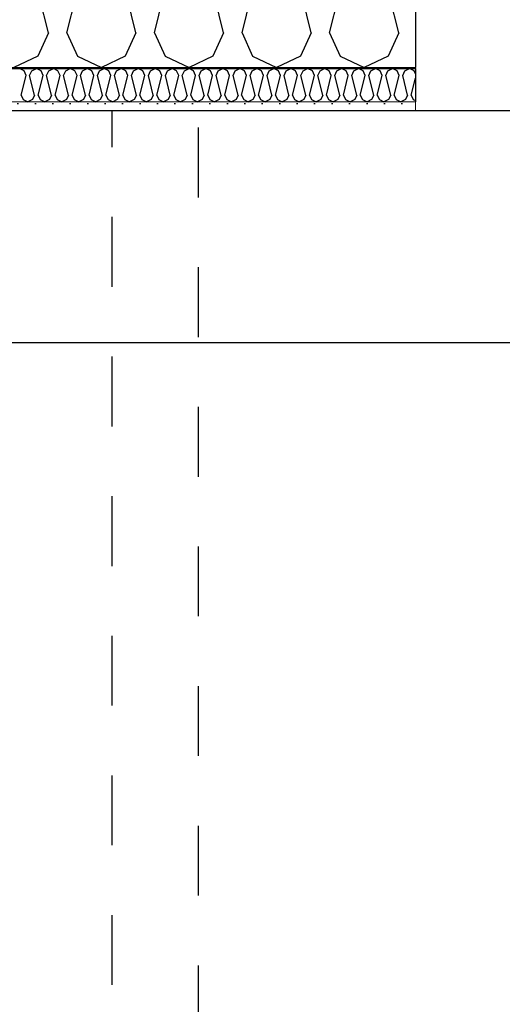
# Model space of a CAD drawing. Header units: millimetres. Extents: x -5000 to 341424, y -9235 to 550260.
# Tile 43 of 236: x 278640 to 279331, y 355101 to 356511. Entities that reach past the tile are written whole.
import ezdxf
from ezdxf.enums import TextEntityAlignment as Align

# ---------------------------------------------------------------- set-up
doc = ezdxf.new("R2010")
doc.units = ezdxf.units.MM
doc.header["$LTSCALE"] = 0.5
doc.header["$MEASUREMENT"] = 0
doc.linetypes.add('PLINE', pattern=[0])
doc.linetypes.add('Stipling', pattern=[400, 200, -200])
for name, color, linetype in [('232- Ikke-bærende yttervegger (Skravur)(Nye konstruksjoner)', 7, 'Continuous'), ('232- Ikke-bærende yttervegger(Nye konstruksjoner)', 7, 'Continuous'), ('244- Vinduer_ dører_ foldevegger(Nye konstruksjoner)', 7, 'Continuous'), ('273- Kjøkkeninnredning(Nye konstruksjoner)', 7, 'Continuous'), ('842-M___1_50 Målsetting bygning', 7, 'Continuous'), ('842-M___1_50 Målsetting bygning(Nye konstruksjoner)', 7, 'Continuous'), ('862- M___Nettoareal(Nye konstruksjoner)', 7, 'Continuous'), ('862- M___Nettoareal(Polylinje)(Nye konstruksjoner)', 7, 'Continuous'), ('862- M___Nettoareal(Tekst)(Nye konstruksjoner)', 7, 'Continuous')]:
    doc.layers.add(name, color=color, linetype=linetype)
doc.layers.add('234- Vinduer_ dører_ porter(Nye konstruksjoner)', color=7, linetype='Continuous', lineweight=0)
doc.layers.add('236- Innvendig kledning og overflate(Nye konstruksjoner)', color=7, linetype='Continuous', lineweight=0)
doc.styles.add('GENERATED_STYLE_1', font='txt')
doc.styles.add('GENERATED_STYLE_3', font='arial.ttf')
doc.dimstyles.new('GENERATED_STYLE__2', dxfattribs={"dimtxt": 100, "dimasz": 95, "dimexe": 0.18, "dimexo": 0.0625, "dimgap": 0, "dimtad": 1, "dimtih": 1, "dimtoh": 1, "dimdec": 0, "dimzin": 0, "dimdsep": 46, "dimtxsty": 'GENERATED_STYLE_3', "dimblk": 'ARROWHEAD_6', "dimblk1": 'ARROWHEAD_6', "dimblk2": 'ARROWHEAD_6', "dimcen": 0.09, "dimse1": 1, "dimse2": 1, "dimclrd": 256, "dimclre": 256, "dimclrt": 256, "dimadec": 1, "dimazin": 0, "dimtfac": 1, "dimtdec": 4, "dimtmove": 0, "dimatfit": 3, "dimfxl": 1, "dimtolj": 1, "dimtzin": 0, "dimarcsym": 0})
doc.dimstyles.new('GENERATED_STYLE__3', dxfattribs={"dimtxt": 100, "dimasz": 95, "dimexe": 0.18, "dimexo": 0.0625, "dimgap": 0, "dimtad": 1, "dimdec": 0, "dimzin": 0, "dimdsep": 46, "dimtxsty": 'GENERATED_STYLE_3', "dimblk": 'ARROWHEAD_6', "dimblk1": 'ARROWHEAD_6', "dimblk2": 'ARROWHEAD_6', "dimcen": 0.09, "dimse1": 1, "dimse2": 1, "dimclrd": 256, "dimclre": 256, "dimclrt": 256, "dimadec": 1, "dimazin": 0, "dimtfac": 1, "dimtdec": 4, "dimtmove": 2, "dimatfit": 3, "dimfxl": 1, "dimtolj": 1, "dimtzin": 0, "dimarcsym": 0})
doc.dimstyles.new('GENERATED_STYLE__4', dxfattribs={"dimtxt": 100, "dimasz": 95, "dimexe": 0.18, "dimexo": 0.0625, "dimgap": 0, "dimtad": 1, "dimdec": 0, "dimzin": 0, "dimdsep": 46, "dimtxsty": 'GENERATED_STYLE_3', "dimblk": 'ARROWHEAD_6', "dimblk1": 'ARROWHEAD_6', "dimblk2": 'ARROWHEAD_6', "dimcen": 0.09, "dimse1": 1, "dimse2": 1, "dimclrd": 256, "dimclre": 256, "dimclrt": 256, "dimadec": 1, "dimazin": 0, "dimtfac": 1, "dimtdec": 4, "dimtmove": 0, "dimatfit": 3, "dimfxl": 1, "dimtolj": 1, "dimtzin": 0, "dimarcsym": 0})

# ---------------------------------------------------------------- blocks, each defined once
blk = doc.blocks.new('LEILIGHET 4__1', base_point=(283768.6, 348580.7))
at = {"layer": '862- M___Nettoareal(Polylinje)(Nye konstruksjoner)', "flags": 128}
blk.add_lwpolyline([(286041, 356380.7), (277911, 356380.7), (277911, 348080.7), (281226, 348080.7), (281226, 349780.7), (286041, 349780.7)], close=True, dxfattribs=at)
at = {"layer": '862- M___Nettoareal(Tekst)(Nye konstruksjoner)', "style": 'GENERATED_STYLE_1'}
for tag, p in [('DUMMY_861', (280027.5, 358559.6)), ('ROOM_NAME', (279287.3, 358509.7)), ('DUMMY_862', (279287.3, 358371.3))]:
    blk.add_attdef(tag, text='', height=100, dxfattribs=at).set_placement(p, align=Align.TOP_LEFT)
blk = doc.blocks.new('ENTRÉ__12', base_point=(279523.3, 355497.8))
at = {"layer": '862- M___Nettoareal(Polylinje)(Nye konstruksjoner)', "linetype": 'PLINE', "flags": 128}
blk.add_lwpolyline([(278022, 356380.7), (278022, 354380.7), (281064, 354380.7), (281064, 356380.7)], close=True, dxfattribs=at)
at = {"layer": '862- M___Nettoareal(Tekst)(Nye konstruksjoner)', "style": 'GENERATED_STYLE_1'}
for tag, p in [('DUMMY_861', (279727.2, 355686)), ('ROOM_NAME', (279319.5, 355665.7)), ('DUMMY_862', (279319.5, 355497.8))]:
    blk.add_attdef(tag, text='', height=100, dxfattribs=at).set_placement(p, align=Align.TOP_LEFT)
blk = doc.blocks.new('*X74')
at = {"layer": '232- Ikke-bærende yttervegger (Skravur)(Nye konstruksjoner)', "linetype": 'PLINE'}
for p, q in [((278646.4, 356437.9), (278639.7, 356441.6)), ((278642.3, 356403.3), (278649.3, 356431.4)), ((278649.3, 356431.4), (278646.4, 356437.9)), ((278654.4, 356431.4), (278657.4, 356437.9)), ((278661.5, 356403.3), (278654.4, 356431.4)), ((278657.4, 356437.9), (278664, 356441.6)), ((278670.7, 356437.9), (278664, 356441.6)), ((278666.6, 356403.3), (278673.6, 356431.4)), ((278673.6, 356431.4), (278670.7, 356437.9)), ((278678.7, 356431.4), (278681.7, 356437.9)), ((278685.8, 356403.3), (278678.7, 356431.4)), ((278681.7, 356437.9), (278688.3, 356441.6)), ((278694.9, 356437.9), (278688.3, 356441.6)), ((278690.9, 356403.3), (278697.9, 356431.4)), ((278697.9, 356431.4), (278694.9, 356437.9)), ((278703, 356431.4), (278706, 356437.9)), ((278710, 356403.3), (278703, 356431.4)), ((278706, 356437.9), (278712.6, 356441.6)), ((278719.2, 356437.9), (278712.6, 356441.6)), ((278715.1, 356403.3), (278722.2, 356431.4)), ((278722.2, 356431.4), (278719.2, 356437.9)), ((278727.3, 356431.4), (278730.2, 356437.9)), ((278734.3, 356403.3), (278727.3, 356431.4)), ((278730.2, 356437.9), (278736.9, 356441.6)), ((278743.5, 356437.9), (278736.9, 356441.6)), ((278739.4, 356403.3), (278746.5, 356431.4)), ((278746.5, 356431.4), (278743.5, 356437.9)), ((278751.6, 356431.4), (278754.5, 356437.9)), ((278758.6, 356403.3), (278751.6, 356431.4)), ((278754.5, 356437.9), (278761.1, 356441.6)), ((278767.8, 356437.9), (278761.1, 356441.6)), ((278763.7, 356403.3), (278770.7, 356431.4)), ((278770.7, 356431.4), (278767.8, 356437.9)), ((278775.8, 356431.4), (278778.8, 356437.9)), ((278782.9, 356403.3), (278775.8, 356431.4)), ((278778.8, 356437.9), (278785.4, 356441.6)), ((278792.1, 356437.9), (278785.4, 356441.6)), ((278788, 356403.3), (278795, 356431.4)), ((278795, 356431.4), (278792.1, 356437.9)), ((278800.1, 356431.4), (278803.1, 356437.9)), ((278807.2, 356403.3), (278800.1, 356431.4)), ((278803.1, 356437.9), (278809.7, 356441.6)), ((278816.3, 356437.9), (278809.7, 356441.6)), ((278812.3, 356403.3), (278819.3, 356431.4)), ((278819.3, 356431.4), (278816.3, 356437.9)), ((278824.4, 356431.4), (278827.4, 356437.9)), ((278831.4, 356403.3), (278824.4, 356431.4)), ((278827.4, 356437.9), (278834, 356441.6)), ((278840.6, 356437.9), (278834, 356441.6)), ((278836.5, 356403.3), (278843.6, 356431.4)), ((278843.6, 356431.4), (278840.6, 356437.9)), ((278848.7, 356431.4), (278851.6, 356437.9)), ((278855.7, 356403.3), (278848.7, 356431.4)), ((278851.6, 356437.9), (278858.3, 356441.6)), ((278864.9, 356437.9), (278858.3, 356441.6)), ((278860.8, 356403.3), (278867.9, 356431.4)), ((278867.9, 356431.4), (278864.9, 356437.9)), ((278873, 356431.4), (278875.9, 356437.9)), ((278880, 356403.3), (278873, 356431.4)), ((278875.9, 356437.9), (278882.6, 356441.6)), ((278889.2, 356437.9), (278882.6, 356441.6)), ((278885.1, 356403.3), (278892.1, 356431.4)), ((278892.1, 356431.4), (278889.2, 356437.9)), ((278897.2, 356431.4), (278900.2, 356437.9)), ((278904.3, 356403.3), (278897.2, 356431.4)), ((278900.2, 356437.9), (278906.8, 356441.6)), ((278913.5, 356437.9), (278906.8, 356441.6)), ((278909.4, 356403.3), (278916.4, 356431.4)), ((278916.4, 356431.4), (278913.5, 356437.9)), ((278921.5, 356431.4), (278924.5, 356437.9)), ((278928.6, 356403.3), (278921.5, 356431.4)), ((278924.5, 356437.9), (278931.1, 356441.6)), ((278937.7, 356437.9), (278931.1, 356441.6)), ((278933.7, 356403.3), (278940.7, 356431.4)), ((278940.7, 356431.4), (278937.7, 356437.9)), ((278945.8, 356431.4), (278948.8, 356437.9)), ((278952.8, 356403.3), (278945.8, 356431.4)), ((278948.8, 356437.9), (278955.4, 356441.6)), ((278962, 356437.9), (278955.4, 356441.6)), ((278957.9, 356403.3), (278965, 356431.4)), ((278965, 356431.4), (278962, 356437.9)), ((278970.1, 356431.4), (278973, 356437.9)), ((278977.1, 356403.3), (278970.1, 356431.4)), ((278973, 356437.9), (278979.7, 356441.6)), ((278986.3, 356437.9), (278979.7, 356441.6)), ((278982.2, 356403.3), (278989.3, 356431.4)), ((278989.3, 356431.4), (278986.3, 356437.9)), ((278994.4, 356431.4), (278997.3, 356437.9)), ((279001.4, 356403.3), (278994.4, 356431.4)), ((278997.3, 356437.9), (279004, 356441.6)), ((279010.6, 356437.9), (279004, 356441.6)), ((279006.5, 356403.3), (279013.6, 356431.4)), ((279013.6, 356431.4), (279010.6, 356437.9)), ((279018.7, 356431.4), (279021.6, 356437.9)), ((279025.7, 356403.3), (279018.7, 356431.4)), ((279021.6, 356437.9), (279028.2, 356441.6)), ((279034.9, 356437.9), (279028.2, 356441.6)), ((279030.8, 356403.3), (279037.8, 356431.4)), ((279037.8, 356431.4), (279034.9, 356437.9)), ((279042.9, 356431.4), (279045.9, 356437.9)), ((279050, 356403.3), (279042.9, 356431.4)), ((279045.9, 356437.9), (279052.5, 356441.6)), ((279059.2, 356437.9), (279052.5, 356441.6)), ((279055.1, 356403.3), (279062.1, 356431.4)), ((279062.1, 356431.4), (279059.2, 356437.9)), ((279067.2, 356431.4), (279070.2, 356437.9)), ((279074.3, 356403.3), (279067.2, 356431.4)), ((279070.2, 356437.9), (279076.8, 356441.6)), ((279083.4, 356437.9), (279076.8, 356441.6)), ((279079.4, 356403.3), (279086.4, 356431.4)), ((279086.4, 356431.4), (279083.4, 356437.9)), ((279091.5, 356431.4), (279094.5, 356437.9)), ((279098.5, 356403.3), (279091.5, 356431.4)), ((279094.5, 356437.9), (279101.1, 356441.6)), ((279107.7, 356437.9), (279101.1, 356441.6)), ((279103.6, 356403.3), (279110.7, 356431.4)), ((279110.7, 356431.4), (279107.7, 356437.9)), ((279115.8, 356431.4), (279118.7, 356437.9)), ((279122.8, 356403.3), (279115.8, 356431.4)), ((279118.7, 356437.9), (279125.4, 356441.6)), ((279132, 356437.9), (279125.4, 356441.6)), ((279127.9, 356403.3), (279135, 356431.4)), ((279135, 356431.4), (279132, 356437.9)), ((279140.1, 356431.4), (279143, 356437.9)), ((279147.1, 356403.3), (279140.1, 356431.4)), ((279143, 356437.9), (279149.6, 356441.6)), ((279156.3, 356437.9), (279149.6, 356441.6)), ((279152.2, 356403.3), (279159.2, 356431.4)), ((279159.2, 356431.4), (279156.3, 356437.9)), ((279164.3, 356431.4), (279167.3, 356437.9)), ((279171.4, 356403.3), (279164.3, 356431.4)), ((279167.3, 356437.9), (279173.9, 356441.6)), ((279180.6, 356437.9), (279173.9, 356441.6)), ((279176.5, 356403.3), (279183.5, 356431.4)), ((279183.5, 356431.4), (279180.6, 356437.9)), ((279188.6, 356431.4), (279191.6, 356437.9)), ((279195.7, 356403.3), (279188.6, 356431.4)), ((279191.6, 356437.9), (279198.2, 356441.6)), ((279204.8, 356437.9), (279198.2, 356441.6)), ((279206.8, 356433.7), (279204.8, 356437.9)), ((279200.8, 356403.3), (279206.8, 356427.3)), ((278642.3, 356403.3), (278645.3, 356396.8)), ((278661.5, 356403.3), (278658.5, 356396.8)), ((278666.6, 356403.3), (278669.5, 356396.8)), ((278685.8, 356403.3), (278682.8, 356396.8)), ((278690.9, 356403.3), (278693.8, 356396.8)), ((278710, 356403.3), (278707.1, 356396.8)), ((278715.1, 356403.3), (278718.1, 356396.8)), ((278734.3, 356403.3), (278731.4, 356396.8)), ((278739.4, 356403.3), (278742.4, 356396.8)), ((278758.6, 356403.3), (278755.6, 356396.8)), ((278763.7, 356403.3), (278766.7, 356396.8)), ((278782.9, 356403.3), (278779.9, 356396.8)), ((278788, 356403.3), (278790.9, 356396.8)), ((278807.2, 356403.3), (278804.2, 356396.8)), ((278812.3, 356403.3), (278815.2, 356396.8)), ((278831.4, 356403.3), (278828.5, 356396.8)), ((278836.5, 356403.3), (278839.5, 356396.8)), ((278855.7, 356403.3), (278852.8, 356396.8)), ((278860.8, 356403.3), (278863.8, 356396.8)), ((278880, 356403.3), (278877, 356396.8)), ((278885.1, 356403.3), (278888.1, 356396.8)), ((278904.3, 356403.3), (278901.3, 356396.8)), ((278909.4, 356403.3), (278912.3, 356396.8)), ((278928.6, 356403.3), (278925.6, 356396.8)), ((278933.7, 356403.3), (278936.6, 356396.8)), ((278952.8, 356403.3), (278949.9, 356396.8)), ((278957.9, 356403.3), (278960.9, 356396.8)), ((278977.1, 356403.3), (278974.2, 356396.8)), ((278982.2, 356403.3), (278985.2, 356396.8)), ((279001.4, 356403.3), (278998.5, 356396.8)), ((279006.5, 356403.3), (279009.5, 356396.8)), ((279025.7, 356403.3), (279022.7, 356396.8)), ((279030.8, 356403.3), (279033.8, 356396.8)), ((279050, 356403.3), (279047, 356396.8)), ((279055.1, 356403.3), (279058, 356396.8)), ((279074.3, 356403.3), (279071.3, 356396.8)), ((279079.4, 356403.3), (279082.3, 356396.8)), ((279098.5, 356403.3), (279095.6, 356396.8)), ((279103.6, 356403.3), (279106.6, 356396.8)), ((279122.8, 356403.3), (279119.9, 356396.8)), ((279127.9, 356403.3), (279130.9, 356396.8)), ((279147.1, 356403.3), (279144.1, 356396.8)), ((279152.2, 356403.3), (279155.2, 356396.8)), ((279171.4, 356403.3), (279168.4, 356396.8)), ((279176.5, 356403.3), (279179.4, 356396.8)), ((279195.7, 356403.3), (279192.7, 356396.8)), ((279200.8, 356403.3), (279203.7, 356396.8)), ((278645.3, 356396.8), (278651.9, 356393.6)), ((278658.5, 356396.8), (278651.9, 356393.6)), ((278669.5, 356396.8), (278676.2, 356393.6)), ((278682.8, 356396.8), (278676.2, 356393.6)), ((278693.8, 356396.8), (278700.4, 356393.6)), ((278707.1, 356396.8), (278700.4, 356393.6)), ((278718.1, 356396.8), (278724.7, 356393.6)), ((278731.4, 356396.8), (278724.7, 356393.6)), ((278742.4, 356396.8), (278749, 356393.6)), ((278755.6, 356396.8), (278749, 356393.6)), ((278766.7, 356396.8), (278773.3, 356393.6)), ((278779.9, 356396.8), (278773.3, 356393.6)), ((278790.9, 356396.8), (278797.6, 356393.6)), ((278804.2, 356396.8), (278797.6, 356393.6)), ((278815.2, 356396.8), (278821.9, 356393.6)), ((278828.5, 356396.8), (278821.9, 356393.6)), ((278839.5, 356396.8), (278846.1, 356393.6)), ((278852.8, 356396.8), (278846.1, 356393.6)), ((278863.8, 356396.8), (278870.4, 356393.6)), ((278877, 356396.8), (278870.4, 356393.6)), ((278888.1, 356396.8), (278894.7, 356393.6)), ((278901.3, 356396.8), (278894.7, 356393.6)), ((278912.3, 356396.8), (278919, 356393.6)), ((278925.6, 356396.8), (278919, 356393.6)), ((278936.6, 356396.8), (278943.3, 356393.6)), ((278949.9, 356396.8), (278943.3, 356393.6)), ((278960.9, 356396.8), (278967.5, 356393.6)), ((278974.2, 356396.8), (278967.5, 356393.6)), ((278985.2, 356396.8), (278991.8, 356393.6)), ((278998.5, 356396.8), (278991.8, 356393.6)), ((279009.5, 356396.8), (279016.1, 356393.6)), ((279022.7, 356396.8), (279016.1, 356393.6)), ((279033.8, 356396.8), (279040.4, 356393.6)), ((279047, 356396.8), (279040.4, 356393.6)), ((279058, 356396.8), (279064.7, 356393.6)), ((279071.3, 356396.8), (279064.7, 356393.6)), ((279082.3, 356396.8), (279088.9, 356393.6)), ((279095.6, 356396.8), (279088.9, 356393.6)), ((279106.6, 356396.8), (279113.2, 356393.6)), ((279119.9, 356396.8), (279113.2, 356393.6)), ((279130.9, 356396.8), (279137.5, 356393.6)), ((279144.1, 356396.8), (279137.5, 356393.6)), ((279155.2, 356396.8), (279161.8, 356393.6)), ((279168.4, 356396.8), (279161.8, 356393.6)), ((279179.4, 356396.8), (279186.1, 356393.6)), ((279192.7, 356396.8), (279186.1, 356393.6)), ((279203.7, 356396.8), (279206.8, 356395.4))]:
    blk.add_line(p, q, dxfattribs=at)
blk = doc.blocks.new('*X85')
at = {"layer": '232- Ikke-bærende yttervegger (Skravur)(Nye konstruksjoner)', "linetype": 'PLINE'}
for p, q in [((278681.2, 356492.5), (278644.8, 356637.9)), ((278707.6, 356492.5), (278743.9, 356637.9)), ((278806.6, 356492.5), (278770.3, 356637.9)), ((278833, 356492.5), (278869.4, 356637.9)), ((278932.1, 356492.5), (278895.7, 356637.9)), ((278958.5, 356492.5), (278994.8, 356637.9)), ((279057.6, 356492.5), (279021.2, 356637.9)), ((279083.9, 356492.5), (279120.3, 356637.9)), ((279183, 356492.5), (279146.6, 356637.9)), ((278681.2, 356492.5), (278665.9, 356458.9)), ((278707.6, 356492.5), (278722.8, 356458.9)), ((278806.6, 356492.5), (278791.4, 356458.9)), ((278833, 356492.5), (278848.3, 356458.9)), ((278932.1, 356492.5), (278916.8, 356458.9)), ((278958.5, 356492.5), (278973.7, 356458.9)), ((279057.6, 356492.5), (279042.3, 356458.9)), ((279083.9, 356492.5), (279099.2, 356458.9)), ((279183, 356492.5), (279167.7, 356458.9)), ((278665.9, 356458.9), (278631.6, 356442.6)), ((278722.8, 356458.9), (278757.1, 356442.6)), ((278791.4, 356458.9), (278757.1, 356442.6)), ((278848.3, 356458.9), (278882.6, 356442.6)), ((278916.8, 356458.9), (278882.6, 356442.6)), ((278973.7, 356458.9), (279008, 356442.6)), ((279042.3, 356458.9), (279008, 356442.6)), ((279099.2, 356458.9), (279133.5, 356442.6)), ((279167.7, 356458.9), (279133.5, 356442.6))]:
    blk.add_line(p, q, dxfattribs=at)
blk = doc.blocks.new('Dør[1]')
at = {"layer": '234- Vinduer_ dører_ porter(Nye konstruksjoner)', "linetype": 'PLINE'}
blk.add_line((280316.8, 356380.6), (279206.8, 356380.6), dxfattribs=at)
at = {"layer": '236- Innvendig kledning og overflate(Nye konstruksjoner)', "linetype": 'PLINE'}
for p, q in [((279206.8, 356442.6), (279206.8, 356441.6)), ((279206.8, 356393.6), (279206.8, 356380.6))]:
    blk.add_line(p, q, dxfattribs=at)
at = {"layer": '244- Vinduer_ dører_ foldevegger(Nye konstruksjoner)', "linetype": 'PLINE'}
for p, q in [((279206.8, 356598.6), (279206.8, 356442.6)), ((279206.8, 356441.6), (279206.8, 356393.6))]:
    blk.add_line(p, q, dxfattribs=at)
blk = doc.blocks.new('*D699')
at = {"layer": '842-M___1_50 Målsetting bygning(Nye konstruksjoner)', "linetype": 'PLINE'}
for p, q in [((277849, 362727.6), (277849, 362915.1)), ((286151, 362727.6), (286151, 362915.1)), ((277899, 362871.4), (277799, 362771.4)), ((286201, 362871.4), (286101, 362771.4)), ((277849, 362821.4), (286151, 362821.4))]:
    blk.add_line(p, q, dxfattribs=at)
at = {"layer": '842-M___1_50 Målsetting bygning(Nye konstruksjoner)', "insert": (281828.4, 362841.4), "char_height": 100, "attachment_point": 7, "style": 'GENERATED_STYLE_3'}
blk.add_mtext('\\A1;{\\pql;\\fArial|b0|i0|c0|p0;\\W1.000000;8\xa0302}', dxfattribs=at)
blk = doc.blocks.new('ARROWHEAD_6')
at = {"linetype": 'Continuous'}
for p, q in [((-0.5, -0.5), (0.5, 0.5)), ((0, 0), (-1, 0))]:
    blk.add_line(p, q, dxfattribs=at)
blk = doc.blocks.new('*D714')
at = {"layer": '842-M___1_50 Målsetting bygning', "linetype": 'PLINE'}
for p, q in [((277849, 357738.6), (277849, 357926.1)), ((279206.8, 357738.6), (279206.8, 357926.1)), ((277899, 357882.3), (277799, 357782.3)), ((279256.8, 357882.3), (279156.8, 357782.3)), ((277849, 357832.3), (279206.8, 357832.3))]:
    blk.add_line(p, q, dxfattribs=at)
at = {"layer": '842-M___1_50 Målsetting bygning', "insert": (278356.3, 357852.3), "char_height": 100, "attachment_point": 7, "style": 'GENERATED_STYLE_3'}
blk.add_mtext('\\A1;{\\pql;\\fArial|b0|i0|c0|p0;\\W1.000000;1\xa0358}', dxfattribs=at)
blk = doc.blocks.new('*D715')
at = {"layer": '842-M___1_50 Målsetting bygning', "linetype": 'PLINE'}
for p, q in [((279206.8, 357738.6), (279206.8, 357926.1)), ((280316.8, 357738.6), (280316.8, 357926.1)), ((279256.8, 357882.3), (279156.8, 357782.3)), ((280366.8, 357882.3), (280266.8, 357782.3)), ((279206.8, 357832.3), (280316.8, 357832.3))]:
    blk.add_line(p, q, dxfattribs=at)
at = {"layer": '842-M___1_50 Målsetting bygning', "char_height": 100, "attachment_point": 7, "style": 'GENERATED_STYLE_3'}
for s, insert in [('\\A1;{\\pql;\\fArial|b0|i0|c0|p0;\\W1.000000;1\xa0110}', (279595.3, 357852.3)), ('\\A1;{\\pql;\\fArial|b0|i0|c0|p0;\\W1.000000;2\xa0410}', (279590.2, 357712.3))]:
    blk.add_mtext(s, dxfattribs=dict(at, insert=insert))
blk = doc.blocks.new('*D1448')
at = {"layer": '842-M___1_50 Målsetting bygning(Nye konstruksjoner)', "linetype": 'PLINE'}
for p, q in [((278009, 355955), (278009, 356142.5)), ((278059, 356098.7), (277959, 355998.7)), ((281127, 356098.7), (281027, 355998.7)), ((277911, 356048.7), (278009, 356048.7)), ((278009, 356048.7), (281077, 356048.7))]:
    blk.add_line(p, q, dxfattribs=at)
at = {"layer": '842-M___1_50 Målsetting bygning(Nye konstruksjoner)', "char_height": 100, "attachment_point": 7, "rotation": 360, "style": 'GENERATED_STYLE_3'}
for s, insert in [('\\A1;{\\pql;\\fArial|b0|i0|c0|p0;\\W1.000000;98}', (278022.3, 356070.2)), ('\\A1;{\\pql;\\fArial|b0|i0|c0|p0;\\W1.000000;3\xa0068}', (279371.4, 356068.7))]:
    blk.add_mtext(s, dxfattribs=dict(at, insert=insert))
blk = doc.blocks.new('*D1449')
at = {"layer": '842-M___1_50 Målsetting bygning(Nye konstruksjoner)', "linetype": 'PLINE'}
for p, q in [((281077, 355955), (281077, 356142.5)), ((281337, 355955), (281337, 356142.5)), ((281127, 356098.7), (281027, 355998.7)), ((281287, 355998.7), (281387, 356098.7)), ((278009, 356048.7), (281077, 356048.7)), ((281077, 356048.7), (281337, 356048.7)), ((281337, 356048.7), (281412, 356048.7))]:
    blk.add_line(p, q, dxfattribs=at)
at = {"layer": '842-M___1_50 Målsetting bygning(Nye konstruksjoner)', "insert": (281098.8, 356087.3), "char_height": 100, "attachment_point": 7, "rotation": 360, "style": 'GENERATED_STYLE_3'}
blk.add_mtext('\\A1;{\\pql;\\fArial|b0|i0|c0|p0;\\W1.000000;260}', dxfattribs=at)

msp = doc.modelspace()

# ---------------------------------------------------------------- hatches: boundary and pattern name
at = {"layer": '232- Ikke-bærende yttervegger (Skravur)(Nye konstruksjoner)', "linetype": 'Continuous'}
msp.add_hatch(color=256, dxfattribs=at).paths.add_polyline_path([(277850, 356442.6), (277850, 356441.6), (279206.8, 356441.6), (279206.8, 356442.6)])
h = msp.add_hatch(dxfattribs=at)
h.set_pattern_fill('Prikker_tett', color=256, style=0, pattern_type=2)
h.set_pattern_definition([(0, (0, 0), (0, 43.30127), [0, -25]), (0, (12.5, 21.65), (0, 43.30127), [0, -25])])
h.paths.add_polyline_path([(279206.8, 356393.6), (277911, 356393.6), (277911, 356380.6), (279206.8, 356380.6)])

# ---------------------------------------------------------------- linework, layer by layer
at = {"layer": '232- Ikke-bærende yttervegger(Nye konstruksjoner)', "linetype": 'PLINE'}
for p, q in [((279206.8, 356598.6), (279206.8, 356442.6)), ((277849, 356442.6), (279206.8, 356442.6)), ((277850, 356441.6), (279206.8, 356441.6)), ((279206.8, 356441.6), (279206.8, 356393.6))]:
    msp.add_line(p, q, dxfattribs=at)
at = {"layer": '236- Innvendig kledning og overflate(Nye konstruksjoner)', "linetype": 'PLINE'}
for p, q in [((279206.8, 356442.6), (279206.8, 356441.6)), ((277898, 356393.6), (279206.8, 356393.6)), ((279206.8, 356393.6), (279206.8, 356380.6))]:
    msp.add_line(p, q, dxfattribs=at)
at = {"layer": '236- Innvendig kledning og overflate(Nye konstruksjoner)', "linetype": 'PLINE', "flags": 128}
msp.add_lwpolyline([(277911, 356380.6), (279206.8, 356380.6)], dxfattribs=at)
at = {"layer": '273- Kjøkkeninnredning(Nye konstruksjoner)', "linetype": 'Stipling', "flags": 128}
msp.add_lwpolyline([(278772, 354380.7), (278896, 354380.7), (278896, 356380.7), (278772, 356380.7)], close=True, dxfattribs=at)

# ---------------------------------------------------------------- block references
at = {"layer": '232- Ikke-bærende yttervegger(Nye konstruksjoner)'}
for name in ['*X85', '*X74']:
    msp.add_blockref(name, (0, 0), dxfattribs=at)
at = {"layer": '244- Vinduer_ dører_ foldevegger(Nye konstruksjoner)', "linetype": 'PLINE'}
msp.add_blockref('Dør[1]', (0, 0), dxfattribs=at)
at = {"layer": '862- M___Nettoareal(Nye konstruksjoner)', "linetype": 'Continuous'}
for name, p in [('LEILIGHET 4__1', (283768.6, 348580.7)), ('ENTRÉ__12', (279523.3, 355497.8))]:
    msp.add_blockref(name, p, dxfattribs=at)

# ---------------------------------------------------------------- dimensions: what is measured, and where the dimension line sits
at = {"layer": '842-M___1_50 Målsetting bygning', "linetype": 'Continuous'}
for base, p1, p2, picture, middle in [((279206.8, 357832.3), (277849, 352230.7), (279206.8, 356380.6), '*D714', (278527.8, 357902.3)), ((280316.8, 357832.3), (279206.8, 356380.6), (280316.8, 356380.6), '*D715', (279766.8, 357902.3))]:
    dim = msp.add_linear_dim(base=base, p1=p1, p2=p2, dimstyle='GENERATED_STYLE__2', dxfattribs=at)
    dim.commit()
    dim.dimension.update_dxf_attribs({"geometry": picture, "text_midpoint": middle, "dimtype": 160})
at = {"layer": '842-M___1_50 Målsetting bygning(Nye konstruksjoner)', "linetype": 'Continuous'}
dim = msp.add_linear_dim(base=(286151, 362821.4), p1=(277849, 356221.7), p2=(286151, 359081), dimstyle='GENERATED_STYLE__2', dxfattribs=at)
dim.commit()
dim.dimension.update_dxf_attribs({"geometry": '*D699', "text_midpoint": (282000, 362891.4), "dimtype": 160})
for base, p1, p2, dimstyle, picture, middle in [((281077, 356048.7), (278009, 353822.2), (281077, 356380.7), 'GENERATED_STYLE__4', '*D1448', (279543, 356118.7)), ((281337, 356048.7), (281077, 356380.7), (281337, 352074.2), 'GENERATED_STYLE__3', '*D1449', (281212.9, 356137.3))]:
    dim = msp.add_linear_dim(base=base, p1=p1, p2=p2, angle=360, dimstyle=dimstyle, dxfattribs=at)
    dim.commit()
    dim.dimension.update_dxf_attribs({"geometry": picture, "text_midpoint": middle, "dimtype": 160, "text_rotation": 360})

doc.saveas('drawing.dxf')
